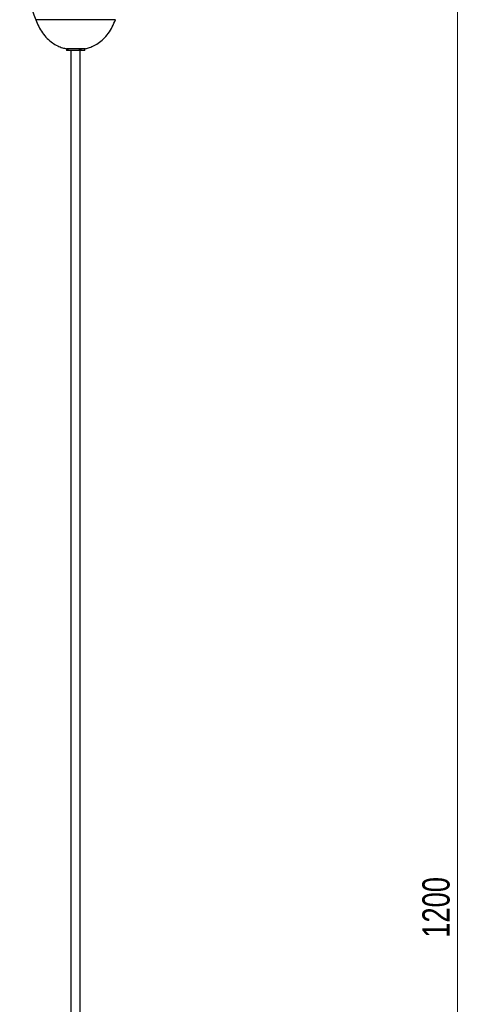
# Model space of a CAD drawing. Header units: millimetres. Extents: x 647 to 724, y 222 to 618.
# Tile 8 of 13: x 667 to 724, y 349 to 476. Entities that reach past the tile are written whole.
import ezdxf

# ---------------------------------------------------------------- set-up
doc = ezdxf.new("R2010")
doc.units = ezdxf.units.MM
doc.styles.add('SLDTEXTSTYLE0', font='TXT', dxfattribs={"width": 0.75})
doc.dimstyles.new('SLDDIMSTYLE0', dxfattribs={"dimtxt": 3.5, "dimasz": 3.302, "dimexe": 0, "dimexo": 0.0625, "dimgap": 0.875, "dimtad": 1, "dimdec": 0, "dimlfac": 5, "dimrnd": 1e-09, "dimzin": 12, "dimdsep": 46, "dimtxsty": 'SLDTEXTSTYLE0', "dimsah": 1, "dimcen": 0.09, "dimadec": 0, "dimazin": 3, "dimtfac": 1, "dimtdec": 0, "dimtofl": 0, "dimtmove": 0, "dimatfit": 3, "dimfxl": 0, "dimfrac": 2, "dimtolj": 1, "dimtzin": 12, "dimarcsym": 0})

# ---------------------------------------------------------------- blocks, each defined once
blk = doc.blocks.new('_D')
at = {"color": 7, "linetype": 'Continuous', "lineweight": 0}
for p, q in [((714.41, 487.24), (724.41, 487.24)), ((723.41, 487.24), (723.41, 247.24)), ((714.41, 247.24), (724.41, 247.24))]:
    blk.add_line(p, q, dxfattribs=at)
at = {"color": 7, "linetype": 'Continuous', "lineweight": 18}
for points in [[(723.41, 487.24), (722.9, 483.94), (723.91, 483.94)], [(723.41, 247.24), (723.91, 250.54), (722.9, 250.54)]]:
    blk.add_solid(points, dxfattribs=at)
at = {"color": 7, "linetype": 'Continuous', "lineweight": 18, "insert": (718.89, 357.65), "char_height": 3.5, "attachment_point": 1, "rotation": 90, "style": 'SLDTEXTSTYLE0'}
blk.add_mtext('1200', dxfattribs=at)

msp = doc.modelspace()

# ---------------------------------------------------------------- linework, layer by layer
at = {"color": 8, "linetype": 'Continuous', "lineweight": 25}
for p, q in [((669.92, 475.69), (669.21, 475.69)), ((679.46, 475.69), (669.92, 475.69))]:
    msp.add_line(p, q, dxfattribs=at)
at = {"color": 7, "linetype": 'Continuous', "lineweight": 25}
for p, q in [((673.15, 471.94), (673.15, 471.72)), ((673.21, 471.94), (673.15, 471.94)), ((673.31, 471.72), (673.15, 471.72)), ((673.21, 471.95), (673.31, 471.94)), ((673.21, 471.95), (673.21, 471.94)), ((673.21, 471.94), (673.31, 471.94)), ((673.21, 471.94), (673.23, 471.94)), ((673.31, 471.94), (673.42, 471.95)), ((673.31, 471.94), (673.42, 471.94)), ((675.52, 471.72), (673.31, 471.72)), ((673.42, 471.95), (673.43, 471.94)), ((673.42, 471.95), (673.42, 471.94)), ((673.42, 471.94), (673.43, 471.94)), ((674.76, 471.94), (673.43, 471.94)), ((673.43, 471.94), (673.43, 471.94)), ((673.74, 471.72), (673.74, 336.41)), ((674.77, 471.95), (674.76, 471.94)), ((674.76, 471.94), (674.76, 471.94)), ((674.77, 471.94), (674.76, 471.94)), ((674.77, 471.95), (674.94, 471.94)), ((674.77, 471.95), (674.77, 471.94)), ((674.77, 471.94), (674.94, 471.94)), ((674.94, 471.94), (675.11, 471.95)), ((674.94, 471.94), (675.11, 471.94)), ((674.94, 336.41), (674.94, 471.72)), ((675.52, 471.94), (675.1, 471.94)), ((675.11, 471.94), (675.1, 471.94)), ((675.11, 471.95), (675.11, 471.94)), ((675.52, 471.72), (675.52, 471.94))]:
    msp.add_line(p, q, dxfattribs=at)
msp.add_arc((695.91, 486.36), 28.75, 180, 201.791, dxfattribs=at)
for major_axis, ratio, start_param, end_param in [((1.19, -0.04), 0.020505, 2.610331, 2.779775), ((1.19, -0.04), 0.020505, 2.440888, 2.610331), ((1.19, 0.02), 0.034865, 1.038103, 1.207547), ((1.19, 0.02), 0.034865, 0.868659, 1.038103)]:
    msp.add_ellipse((674.34, 471.89), major_axis=major_axis, ratio=ratio, start_param=start_param, end_param=end_param, dxfattribs=at)
for points, knots in [([(669.21, 475.69), (669.33, 475.4), (669.58, 474.81), (670.07, 473.99), (670.66, 473.28), (671.32, 472.72), (671.99, 472.32), (672.61, 472.09), (672.99, 471.99), (673.15, 471.94)], [0, 0, 0, 0, 0.169049, 0.336757, 0.499721, 0.652214, 0.793533, 0.910107, 1, 1, 1, 1]), ([(675.52, 471.94), (675.68, 471.98), (676.03, 472.08), (676.62, 472.29), (677.27, 472.66), (677.94, 473.2), (678.56, 473.92), (679.08, 474.76), (679.33, 475.38), (679.46, 475.69)], [0, 0, 0, 0, 0.0852354, 0.1947918, 0.3272772, 0.4777321, 0.6474589, 0.8229217, 1, 1, 1, 1])]:
    msp.add_open_spline(points, degree=3, knots=knots, dxfattribs=at)

# ---------------------------------------------------------------- dimensions: what is measured, and where the dimension line sits
at = {"color": 7, "linetype": 'Continuous', "lineweight": 18}
dim = msp.add_linear_dim(base=(723.41, 247.24), p1=(713.41, 487.24), p2=(713.41, 247.24), angle=90, dimstyle='SLDDIMSTYLE0', dxfattribs=at)
dim.commit()
dim.dimension.update_dxf_attribs({"geometry": '_D', "text_midpoint": (723.41, 362.82), "dimtype": 160})

doc.saveas('drawing.dxf')
